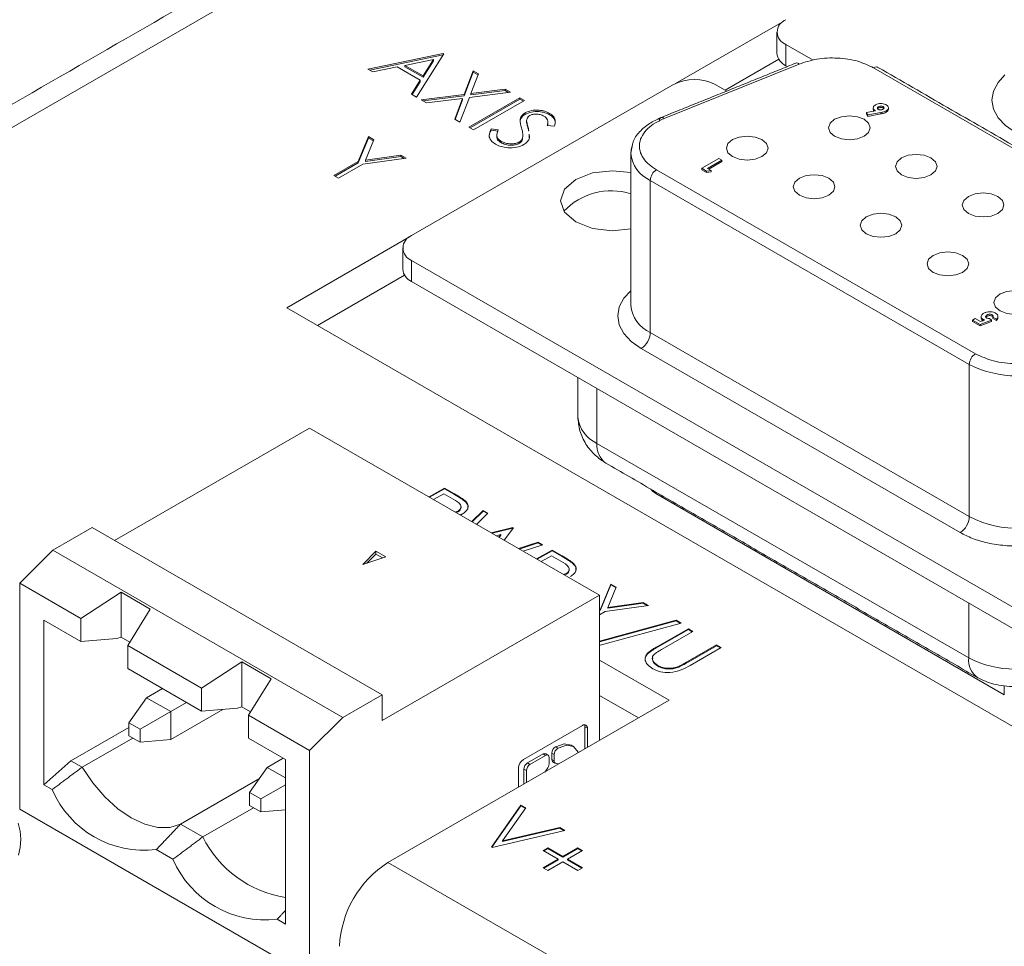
# Model space of a CAD drawing. Header units: inches. Extents: x 0.2 to 16.3, y 0.2 to 11.5.
# Tile 8 of 65: x 1.4 to 2.2, y 2.3 to 3. Entities that reach past the tile are written whole.
import ezdxf

# ---------------------------------------------------------------- set-up
doc = ezdxf.new("R2010")
doc.units = ezdxf.units.IN
doc.header["$MEASUREMENT"] = 0

msp = doc.modelspace()

# ---------------------------------------------------------------- linework, layer by layer
at = {"color": 7, "linetype": 'Continuous', "lineweight": 15}
for p, q in [((2.92775, 3.81703), (1.08173, 2.75135)), ((2.00777, 3.0255), (1.92461, 2.9775)), ((2.03045, 2.99542), (2.00945, 3.00754)), ((2.00945, 3.00754), (2.00945, 2.99121)), ((1.68833, 2.98865), (1.74625, 3.00057)), ((1.6897, 2.98786), (1.74625, 2.99949)), ((1.7388, 2.99602), (1.71668, 2.99147)), ((1.74675, 3.00028), (1.7256, 2.96713)), ((1.73072, 2.98336), (1.7388, 2.99602)), ((1.7388, 2.99495), (1.7388, 2.99602)), ((1.74625, 3.00057), (1.74675, 3.00028)), ((1.74625, 2.99949), (1.74625, 3.00057)), ((1.74625, 2.99949), (1.74625, 2.99949)), ((2.00403, 2.99613), (1.9629, 2.97238)), ((1.69218, 2.98642), (1.68833, 2.98865)), ((1.71074, 2.99025), (1.69218, 2.98642)), ((1.72855, 2.97996), (1.71074, 2.99025)), ((1.71668, 2.9904), (1.71668, 2.99147)), ((1.71668, 2.99147), (1.73072, 2.98336)), ((1.71668, 2.9904), (1.73072, 2.98229)), ((1.73072, 2.98229), (1.7388, 2.99495)), ((2.01971, 2.99248), (1.916, 2.95058)), ((2.00945, 2.99121), (2.0106, 2.99055)), ((2.29087, 2.86607), (2.07691, 2.98959)), ((1.73072, 2.98229), (1.73072, 2.98336)), ((1.76224, 2.96911), (1.76916, 2.98734)), ((1.76224, 2.96804), (1.76916, 2.98627)), ((1.77323, 2.98499), (1.76745, 2.96977)), ((1.76916, 2.98734), (1.77323, 2.98499)), ((1.76916, 2.98627), (1.76916, 2.98734)), ((1.76916, 2.98627), (1.7729, 2.98411)), ((1.72177, 2.96934), (1.72855, 2.97996)), ((1.72191, 2.86059), (1.92273, 2.97652)), ((1.72227, 2.96905), (1.72855, 2.97889)), ((1.72855, 2.97889), (1.72855, 2.97996)), ((1.76745, 2.96977), (1.7938, 2.97311)), ((1.7938, 2.97311), (1.79787, 2.97077)), ((1.7938, 2.97204), (1.7938, 2.97311)), ((1.95573, 2.97652), (1.96403, 2.97173)), ((1.7256, 2.96713), (1.72177, 2.96934)), ((1.72938, 2.96495), (1.76224, 2.96911)), ((1.7309, 2.96407), (1.76224, 2.96804)), ((1.76109, 2.9661), (1.73344, 2.9626)), ((1.75502, 2.95015), (1.76109, 2.9661)), ((1.76631, 2.96676), (1.75909, 2.9478)), ((1.76109, 2.96503), (1.76109, 2.9661)), ((1.76224, 2.96804), (1.76224, 2.96911)), ((1.76589, 2.94387), (1.80517, 2.96655)), ((1.79787, 2.97077), (1.76631, 2.96676)), ((1.76682, 2.94334), (1.80517, 2.96548)), ((1.76745, 2.9687), (1.7938, 2.97204)), ((1.76745, 2.9687), (1.76745, 2.96977)), ((1.7938, 2.97204), (1.79635, 2.97057)), ((1.80517, 2.96655), (1.8087, 2.96451)), ((1.80517, 2.96548), (1.80517, 2.96655)), ((1.80517, 2.96548), (1.80777, 2.96398)), ((1.73344, 2.9626), (1.72938, 2.96495)), ((1.75536, 2.94995), (1.76109, 2.96503)), ((1.8087, 2.96451), (1.76941, 2.94184)), ((2.08067, 2.95969), (2.08067, 2.9586)), ((2.08424, 2.95978), (2.08424, 2.95869)), ((1.8091, 2.95379), (1.8091, 2.95486)), ((1.82795, 2.95349), (1.82795, 2.95457)), ((2.07145, 2.95516), (2.07824, 2.95643)), ((2.07248, 2.95334), (2.07145, 2.95516)), ((2.07145, 2.95516), (2.07145, 2.95407)), ((2.07145, 2.95407), (2.07248, 2.95225)), ((2.08238, 2.9552), (2.07248, 2.95334)), ((2.07248, 2.95225), (2.08238, 2.95411)), ((2.07248, 2.95334), (2.07248, 2.95225)), ((2.08238, 2.9552), (2.08238, 2.95411)), ((2.08651, 2.95536), (2.08651, 2.95645)), ((1.75909, 2.9478), (1.75502, 2.95015)), ((1.76941, 2.94184), (1.76589, 2.94387)), ((1.80531, 2.94907), (1.80531, 2.95014)), ((1.8103, 2.94742), (1.8103, 2.9485)), ((1.81167, 2.94212), (1.81167, 2.94319)), ((1.83176, 2.94468), (1.82616, 2.94513)), ((1.68089, 2.91748), (1.68891, 2.93665)), ((1.68089, 2.91641), (1.68891, 2.93557)), ((1.68891, 2.93665), (1.69295, 2.93432)), ((1.68891, 2.93557), (1.68891, 2.93665)), ((1.68891, 2.93557), (1.69258, 2.93345)), ((1.78304, 2.94272), (1.78835, 2.94195)), ((1.78304, 2.94165), (1.78304, 2.94272)), ((1.78304, 2.94165), (1.78835, 2.94088)), ((1.80723, 2.93456), (1.80723, 2.93564)), ((1.69295, 2.93432), (1.68639, 2.91861)), ((1.79043, 2.93212), (1.79043, 2.9332)), ((1.80478, 2.93152), (1.80478, 2.9326)), ((1.71762, 2.92007), (1.68441, 2.91544)), ((1.68639, 2.91861), (1.71358, 2.9224)), ((1.68639, 2.91754), (1.71358, 2.92133)), ((1.71358, 2.9224), (1.71762, 2.92007)), ((1.71358, 2.92133), (1.71358, 2.9224)), ((1.71358, 2.92133), (1.71612, 2.91987)), ((1.66222, 2.9067), (1.68089, 2.91748)), ((1.66314, 2.90616), (1.68089, 2.91641)), ((1.68441, 2.91544), (1.66574, 2.90466)), ((1.68089, 2.91641), (1.68089, 2.91748)), ((1.68639, 2.91754), (1.68639, 2.91861)), ((1.94478, 2.91233), (1.95792, 2.91992)), ((1.96028, 2.91856), (1.94933, 2.91223)), ((1.95027, 2.91169), (1.96028, 2.91747)), ((1.95792, 2.91992), (1.96028, 2.91856)), ((1.96028, 2.91856), (1.96028, 2.91747)), ((1.66574, 2.90466), (1.66222, 2.9067)), ((1.91003, 2.91122), (2.15511, 2.76974)), ((1.94843, 2.91023), (1.94478, 2.91233)), ((1.94478, 2.91233), (1.94478, 2.91124)), ((1.94478, 2.91124), (1.94843, 2.90914)), ((1.95203, 2.91068), (1.94843, 2.91023)), ((1.94843, 2.91023), (1.94843, 2.90914)), ((1.94843, 2.90914), (1.95203, 2.90959)), ((1.94933, 2.91223), (1.95203, 2.91068)), ((1.95203, 2.91068), (1.95203, 2.90959)), ((1.90532, 2.90305), (2.15039, 2.76157)), ((1.90532, 2.78602), (1.90532, 2.90305)), ((1.72023, 2.85951), (1.62597, 2.8051)), ((2.26073, 2.53049), (1.72191, 2.84155)), ((1.72191, 2.84155), (1.72191, 2.82521)), ((1.71649, 2.83013), (1.64954, 2.79149)), ((1.72191, 2.82521), (2.26073, 2.51416)), ((1.62597, 2.8051), (2.9789, 2.02406)), ((2.16393, 2.79956), (2.16393, 2.79847)), ((2.16796, 2.79969), (2.16796, 2.7986)), ((2.15275, 2.79563), (2.15494, 2.7969)), ((2.15873, 2.79218), (2.15275, 2.79563)), ((2.15275, 2.79563), (2.15275, 2.79455)), ((2.15275, 2.79455), (2.15873, 2.79109)), ((2.15494, 2.7969), (2.15906, 2.79452)), ((2.16757, 2.7955), (2.15873, 2.79218)), ((2.15873, 2.79109), (2.16757, 2.79441)), ((2.15873, 2.79218), (2.15873, 2.79109)), ((2.15906, 2.79452), (2.16205, 2.79566)), ((2.16111, 2.79606), (2.16111, 2.79531)), ((2.16604, 2.79691), (2.16757, 2.7955)), ((2.16757, 2.7955), (2.16757, 2.79441)), ((2.17128, 2.79641), (2.16859, 2.79797)), ((2.16859, 2.79797), (2.16859, 2.79688)), ((2.16859, 2.79688), (2.17128, 2.79532)), ((2.17128, 2.79641), (2.17128, 2.79532)), ((2.15039, 2.64454), (1.90532, 2.78602)), ((2.14332, 2.63229), (1.89824, 2.77377)), ((2.15039, 2.76157), (2.15039, 2.64454)), ((1.86428, 2.70084), (1.86428, 2.74303)), ((1.49374, 2.62618), (1.64351, 2.71264)), ((1.64351, 2.71264), (1.86623, 2.58407)), ((1.86428, 2.70084), (2.14995, 2.53592)), ((1.73531, 2.65965), (1.74718, 2.6665)), ((1.73578, 2.65938), (1.74718, 2.66596)), ((1.74718, 2.6665), (1.75488, 2.66206)), ((1.74718, 2.66596), (1.74718, 2.6665)), ((1.74718, 2.66596), (1.75488, 2.66151)), ((1.90953, 2.66344), (1.90953, 2.66219)), ((1.74668, 2.66214), (1.73883, 2.65761)), ((1.75386, 2.65799), (1.74668, 2.66214)), ((1.75488, 2.66151), (1.75488, 2.66206)), ((1.76324, 2.65601), (1.76324, 2.65655)), ((2.17729, 2.50761), (1.90953, 2.66219)), ((1.75728, 2.64795), (1.75728, 2.64849)), ((1.76818, 2.64067), (1.7769, 2.64935)), ((1.76853, 2.64047), (1.7769, 2.6488)), ((1.7769, 2.64935), (1.78054, 2.64725)), ((1.7769, 2.6488), (1.7769, 2.64935)), ((1.7769, 2.6488), (1.78019, 2.6469)), ((1.78054, 2.64725), (1.77183, 2.63856)), ((1.4463, 2.61872), (1.47648, 2.63614)), ((1.47648, 2.63614), (1.69919, 2.50757)), ((1.78307, 2.63207), (1.79966, 2.63621)), ((1.78373, 2.63169), (1.79966, 2.63566)), ((1.80017, 2.63591), (1.79296, 2.62637)), ((1.79966, 2.63621), (1.80017, 2.63591)), ((1.79966, 2.63566), (1.79966, 2.63621)), ((1.79966, 2.63566), (1.79989, 2.63553)), ((1.79057, 2.63079), (1.78689, 2.62987)), ((1.78897, 2.62867), (1.79057, 2.63079)), ((1.78926, 2.6285), (1.79057, 2.63024)), ((1.79057, 2.63024), (1.79057, 2.63079)), ((1.4463, 2.61872), (1.4208, 2.59328)), ((1.66901, 2.49015), (1.4463, 2.61872)), ((1.69453, 2.61783), (1.68434, 2.60764)), ((1.70199, 2.61352), (1.69453, 2.61783)), ((1.69453, 2.61783), (1.69453, 2.61569)), ((1.80404, 2.61997), (1.81912, 2.62497)), ((1.80464, 2.61962), (1.81912, 2.62443)), ((1.82273, 2.62289), (1.80765, 2.61788)), ((1.8179, 2.61197), (1.82978, 2.61882)), ((1.81837, 2.61169), (1.82978, 2.61828)), ((1.81912, 2.62497), (1.82273, 2.62289)), ((1.81912, 2.62443), (1.81912, 2.62497)), ((1.81912, 2.62443), (1.82213, 2.62269)), ((1.82978, 2.61882), (1.83764, 2.61428)), ((1.82978, 2.61828), (1.82978, 2.61882)), ((1.82978, 2.61828), (1.83764, 2.61374)), ((1.68434, 2.60764), (1.70199, 2.61352)), ((1.69453, 2.61569), (1.68756, 2.60871)), ((1.69964, 2.61274), (1.69453, 2.61569)), ((1.82927, 2.61446), (1.82143, 2.60993)), ((1.83664, 2.61021), (1.82927, 2.61446)), ((1.83764, 2.61374), (1.83764, 2.61428)), ((1.846, 2.60829), (1.846, 2.60884)), ((1.84043, 2.60001), (1.84043, 2.60055)), ((1.46767, 2.56623), (1.4208, 2.59328)), ((1.4208, 2.59328), (1.4208, 2.41969)), ((1.86709, 2.57349), (1.8751, 2.59265)), ((1.86709, 2.57294), (1.8751, 2.59211)), ((1.87914, 2.59032), (1.87259, 2.57462)), ((1.8751, 2.59265), (1.87914, 2.59032)), ((1.8751, 2.59211), (1.8751, 2.59265)), ((1.8751, 2.59211), (1.87896, 2.58988)), ((1.46767, 2.56623), (1.49866, 2.58634)), ((1.49866, 2.58634), (1.52112, 2.57337)), ((1.49866, 2.58634), (1.49866, 2.55184)), ((1.69919, 2.48764), (1.86623, 2.58407)), ((1.86623, 2.58407), (1.86623, 2.47243)), ((1.52112, 2.57337), (1.50386, 2.54534)), ((1.86623, 2.57299), (1.86709, 2.57349)), ((1.86623, 2.57245), (1.86709, 2.57294)), ((1.86709, 2.57294), (1.86709, 2.57349)), ((1.90381, 2.57608), (1.87061, 2.57145)), ((1.87259, 2.57462), (1.89977, 2.57841)), ((1.87259, 2.57407), (1.89977, 2.57787)), ((1.87259, 2.57407), (1.87259, 2.57462)), ((1.89977, 2.57841), (1.90381, 2.57608)), ((1.89977, 2.57787), (1.89977, 2.57841)), ((1.89977, 2.57787), (1.90305, 2.57598)), ((2.14995, 2.57811), (2.14995, 2.53592)), ((1.43936, 2.43834), (1.43936, 2.56489)), ((1.46767, 2.54855), (1.43936, 2.56489)), ((1.46767, 2.54855), (1.46767, 2.56623)), ((1.87061, 2.57145), (1.86623, 2.56892)), ((1.86623, 2.54875), (1.92528, 2.56485)), ((1.92528, 2.56485), (1.92899, 2.56271)), ((1.92528, 2.56431), (1.92528, 2.56485)), ((1.86623, 2.54821), (1.92528, 2.56431)), ((1.92899, 2.56271), (1.86673, 2.54574)), ((1.91081, 2.54465), (1.93453, 2.55835)), ((1.91081, 2.54411), (1.93453, 2.5578)), ((1.92528, 2.56431), (1.92835, 2.56253)), ((1.93453, 2.55835), (1.93806, 2.55631)), ((1.93453, 2.5578), (1.93453, 2.55835)), ((1.93453, 2.5578), (1.93759, 2.55604)), ((1.49539, 2.55079), (1.46767, 2.54855)), ((1.49866, 2.55184), (1.49539, 2.55079)), ((1.50544, 2.54792), (1.49866, 2.55184)), ((1.93806, 2.55631), (1.91452, 2.54272)), ((1.50386, 2.54534), (1.56046, 2.51266)), ((1.50386, 2.54534), (1.50386, 2.52766)), ((1.86673, 2.54574), (1.86623, 2.54603)), ((1.91081, 2.54411), (1.91081, 2.54465)), ((1.93265, 2.53226), (1.95619, 2.54584)), ((1.93265, 2.53171), (1.95619, 2.5453)), ((1.95972, 2.54381), (1.93599, 2.53011)), ((1.95619, 2.54584), (1.95972, 2.54381)), ((1.95619, 2.5453), (1.95619, 2.54584)), ((1.95619, 2.5453), (1.95924, 2.54354)), ((1.91975, 2.50333), (1.86623, 2.53423)), ((1.90323, 2.53892), (1.90323, 2.53947)), ((1.50386, 2.52766), (1.56046, 2.49498)), ((1.56046, 2.51266), (1.59146, 2.53277)), ((1.59146, 2.53277), (1.61391, 2.5198)), ((1.59146, 2.49827), (1.59146, 2.53277)), ((1.91105, 2.52949), (1.91105, 2.53004)), ((1.92615, 2.52842), (1.92615, 2.52897)), ((1.93265, 2.53171), (1.93265, 2.53226)), ((1.61391, 2.5198), (1.59665, 2.49177)), ((1.51824, 2.50531), (1.5304, 2.51233)), ((1.56046, 2.49498), (1.56046, 2.51266)), ((2.17729, 2.51434), (2.17729, 2.50761)), ((1.51824, 2.50531), (1.50465, 2.48598)), ((1.51824, 2.50531), (1.5368, 2.4946)), ((1.66901, 2.49015), (1.69919, 2.50757)), ((1.69919, 2.50757), (1.69919, 2.48764)), ((1.89618, 2.48973), (1.86623, 2.50702)), ((1.54896, 2.50162), (1.5368, 2.4946)), ((1.58819, 2.49722), (1.56046, 2.49498)), ((1.59146, 2.49827), (1.58819, 2.49722)), ((1.59824, 2.49435), (1.59146, 2.49827)), ((1.70377, 2.37865), (1.91975, 2.50333)), ((1.5368, 2.4946), (1.51327, 2.48101)), ((1.57688, 2.4963), (1.5368, 2.47316)), ((1.5368, 2.47316), (1.5368, 2.4946)), ((1.64351, 2.46472), (1.59665, 2.49177)), ((1.59665, 2.49177), (1.59665, 2.47409)), ((1.64351, 2.46472), (1.66901, 2.49015)), ((1.46014, 2.45676), (1.50465, 2.48246)), ((1.51327, 2.48101), (1.50465, 2.48598)), ((1.50465, 2.48598), (1.50465, 2.47604)), ((1.80777, 2.45774), (1.85323, 2.48398)), ((1.85509, 2.46601), (1.85509, 2.48291)), ((1.85509, 2.48291), (1.85695, 2.48184)), ((1.85695, 2.48184), (1.85695, 2.46708)), ((1.46869, 2.45183), (1.50764, 2.47431)), ((1.51327, 2.47106), (1.50465, 2.47604)), ((1.51327, 2.47106), (1.51327, 2.48101)), ((1.62496, 2.45775), (1.59665, 2.47409)), ((1.5368, 2.47316), (1.51327, 2.47106)), ((1.8324, 2.46749), (1.83263, 2.46761)), ((1.83426, 2.46641), (1.8324, 2.46749)), ((1.83448, 2.46654), (1.83263, 2.46761)), ((1.83448, 2.46654), (1.83426, 2.46641)), ((1.61104, 2.45174), (1.6232, 2.45876)), ((1.64351, 2.29112), (1.64351, 2.46472)), ((1.81101, 2.45513), (1.82294, 2.46202)), ((1.81286, 2.45406), (1.82479, 2.46095)), ((1.82479, 2.46095), (1.82294, 2.46202)), ((1.82758, 2.45934), (1.82758, 2.45446)), ((1.82962, 2.45777), (1.82962, 2.46266)), ((1.83147, 2.46159), (1.82962, 2.46266)), ((1.83147, 2.46159), (1.83147, 2.4567)), ((1.43936, 2.43834), (1.46014, 2.45676)), ((1.46014, 2.45676), (1.46869, 2.45183)), ((1.59745, 2.43241), (1.61104, 2.45174)), ((1.62496, 2.4437), (1.61104, 2.45174)), ((1.62496, 2.45775), (1.62496, 2.3312)), ((1.80405, 2.43654), (1.80405, 2.4513)), ((1.81286, 2.45406), (1.81101, 2.45513)), ((1.83147, 2.4567), (1.82962, 2.45777)), ((1.83489, 2.45435), (1.83304, 2.45471)), ((1.80822, 2.43895), (1.80822, 2.45031)), ((1.81008, 2.44924), (1.80822, 2.45031)), ((1.81008, 2.44924), (1.81008, 2.44002)), ((1.44578, 2.43463), (1.43936, 2.43834)), ((1.54439, 2.40812), (1.60495, 2.44308)), ((1.62496, 2.43835), (1.60606, 2.42744)), ((1.60606, 2.42744), (1.59745, 2.43241)), ((1.59745, 2.43241), (1.59745, 2.42247)), ((1.59745, 2.42247), (1.60606, 2.41749)), ((1.60606, 2.41749), (1.60606, 2.42744)), ((1.78321, 2.3905), (1.80587, 2.42277)), ((1.78348, 2.39034), (1.80587, 2.42222)), ((1.80587, 2.42277), (1.80965, 2.42059)), ((1.80587, 2.42222), (1.80587, 2.42277)), ((1.80587, 2.42222), (1.80938, 2.4202)), ((1.4208, 2.41969), (1.64351, 2.29112)), ((1.60043, 2.42074), (1.56148, 2.39826)), ((1.62496, 2.41918), (1.60606, 2.41749)), ((1.80965, 2.42059), (1.79178, 2.39516)), ((1.42106, 2.40278), (1.41956, 2.40877)), ((1.54439, 2.40812), (1.56148, 2.39826)), ((1.42162, 2.39642), (1.42106, 2.40278)), ((1.83961, 2.40329), (1.78371, 2.3902)), ((1.79178, 2.39516), (1.83584, 2.40547)), ((1.79178, 2.39461), (1.83584, 2.40492)), ((1.83584, 2.40547), (1.83961, 2.40329)), ((1.83584, 2.40492), (1.83584, 2.40547)), ((1.83584, 2.40492), (1.83894, 2.40313)), ((1.42124, 2.39005), (1.42162, 2.39642)), ((1.78371, 2.3902), (1.78321, 2.3905)), ((1.79178, 2.39461), (1.79178, 2.39516)), ((1.41996, 2.38425), (1.42124, 2.39005)), ((1.53858, 2.38106), (1.52574, 2.38847)), ((1.82299, 2.38788), (1.82652, 2.38991)), ((1.83458, 2.38119), (1.82299, 2.38788)), ((1.82347, 2.38761), (1.82652, 2.38937)), ((1.82652, 2.38991), (1.8381, 2.38323)), ((1.82652, 2.38937), (1.82652, 2.38991)), ((1.82652, 2.38937), (1.8381, 2.38268)), ((1.8381, 2.38323), (1.84969, 2.38991)), ((1.8381, 2.38268), (1.84969, 2.38937)), ((1.8381, 2.38268), (1.8381, 2.38323)), ((1.85321, 2.38788), (1.84163, 2.38119)), ((1.84969, 2.38991), (1.85321, 2.38788)), ((1.84969, 2.38937), (1.84969, 2.38991)), ((1.84969, 2.38937), (1.85274, 2.38761)), ((1.70377, 2.37865), (2.20185, 2.09111)), ((1.82299, 2.3745), (1.83458, 2.38119)), ((1.82347, 2.37423), (1.83458, 2.38065)), ((1.8381, 2.37916), (1.82652, 2.37247)), ((1.83458, 2.38065), (1.83458, 2.38119)), ((1.84969, 2.37247), (1.8381, 2.37916)), ((1.84163, 2.38119), (1.85321, 2.3745)), ((1.84163, 2.38065), (1.84163, 2.38119)), ((1.84163, 2.38065), (1.85274, 2.37423)), ((1.82652, 2.37247), (1.82299, 2.3745)), ((1.85321, 2.3745), (1.84969, 2.37247)), ((1.62496, 2.3312), (1.61854, 2.3349))]:
    msp.add_line(p, q, dxfattribs=at)
at = {"color": 7, "linetype": 'Continuous', "lineweight": 15, "flags": 128}
for points in [[(2.07691, 2.98959), (2.07783, 2.99002), (2.07871, 2.99022), (2.07953, 2.99019), (2.08024, 2.98992), (2.08024, 2.98992)], [(2.18579, 2.93976), (2.17816, 2.94513), (2.17249, 2.95125), (2.169, 2.95789), (2.16782, 2.9648), (2.169, 2.97171), (2.17249, 2.97835), (2.17782, 2.98418)], [(1.916, 2.95058), (1.91525, 2.95109), (1.91454, 2.95137), (1.91387, 2.95141), (1.9133, 2.95121), (1.91282, 2.95078), (1.91247, 2.95013), (1.91225, 2.94929), (1.91218, 2.94828)], [(2.04695, 2.95001), (2.04348, 2.94702), (2.04226, 2.94348), (2.04348, 2.93995), (2.04695, 2.93695), (2.05214, 2.93495), (2.05826, 2.93424), (2.06438, 2.93495), (2.06957, 2.93695), (2.07304, 2.93995), (2.07426, 2.94348), (2.07304, 2.94702), (2.06957, 2.95001), (2.06438, 2.95201), (2.05826, 2.95272), (2.05214, 2.95201), (2.04695, 2.95001)], [(1.96846, 2.93436), (1.96499, 2.93137), (1.96377, 2.92783), (1.96499, 2.9243), (1.96846, 2.9213), (1.97365, 2.9193), (1.97977, 2.9186), (1.98589, 2.9193), (1.99108, 2.9213), (1.99455, 2.9243), (1.99577, 2.92783), (1.99455, 2.93137), (1.99108, 2.93436), (1.98589, 2.93637), (1.97977, 2.93707), (1.97365, 2.93637), (1.96846, 2.93436)], [(1.89099, 2.92891), (1.89048, 2.92659), (1.89028, 2.92401)], [(2.09833, 2.92035), (2.09486, 2.91735), (2.09364, 2.91382), (2.09486, 2.91028), (2.09833, 2.90729), (2.10352, 2.90529), (2.10964, 2.90458), (2.11577, 2.90529), (2.12096, 2.90729), (2.12442, 2.91028), (2.12564, 2.91382), (2.12442, 2.91735), (2.12096, 2.92035), (2.11577, 2.92235), (2.10964, 2.92306), (2.10352, 2.92235), (2.09833, 2.92035)], [(1.89028, 2.90903), (1.8763, 2.91049), (1.86099, 2.90873), (1.84801, 2.90373), (1.83934, 2.89624), (1.8363, 2.8874), (1.83934, 2.87856), (1.84801, 2.87107), (1.86099, 2.86607), (1.8763, 2.86431), (1.89028, 2.86577)], [(2.01984, 2.9047), (2.01637, 2.90171), (2.01515, 2.89817), (2.01637, 2.89464), (2.01984, 2.89164), (2.02503, 2.88964), (2.03115, 2.88893), (2.03728, 2.88964), (2.04247, 2.89164), (2.04594, 2.89464), (2.04715, 2.89817), (2.04594, 2.90171), (2.04247, 2.9047), (2.03728, 2.9067), (2.03115, 2.90741), (2.02503, 2.9067), (2.01984, 2.9047)], [(2.14971, 2.89069), (2.14624, 2.88769), (2.14503, 2.88416), (2.14624, 2.88062), (2.14971, 2.87762), (2.1549, 2.87562), (2.16103, 2.87492), (2.16715, 2.87562), (2.17234, 2.87762), (2.17581, 2.88062), (2.17703, 2.88416), (2.17581, 2.88769), (2.17234, 2.89069), (2.16715, 2.89269), (2.16103, 2.89339), (2.1549, 2.89269), (2.14971, 2.89069)], [(2.07122, 2.87504), (2.06775, 2.87204), (2.06654, 2.86851), (2.06775, 2.86497), (2.07122, 2.86198), (2.07641, 2.85997), (2.08254, 2.85927), (2.08866, 2.85997), (2.09385, 2.86198), (2.09732, 2.86497), (2.09854, 2.86851), (2.09732, 2.87204), (2.09385, 2.87504), (2.08866, 2.87704), (2.08254, 2.87774), (2.07641, 2.87704), (2.07122, 2.87504)], [(2.12261, 2.84538), (2.11914, 2.84238), (2.11792, 2.83885), (2.11914, 2.83531), (2.12261, 2.83231), (2.1278, 2.83031), (2.13392, 2.82961), (2.14004, 2.83031), (2.14523, 2.83231), (2.1487, 2.83531), (2.14992, 2.83885), (2.1487, 2.84238), (2.14523, 2.84538), (2.14004, 2.84738), (2.13392, 2.84808), (2.1278, 2.84738), (2.12261, 2.84538)], [(1.89824, 2.77377), (1.89062, 2.77913), (1.88495, 2.78525), (1.88146, 2.7919), (1.88028, 2.7988), (1.88146, 2.80571), (1.88495, 2.81235), (1.89028, 2.81818)], [(2.17399, 2.81571), (2.17052, 2.81272), (2.1693, 2.80918), (2.17052, 2.80565), (2.17399, 2.80265), (2.17918, 2.80065), (2.1853, 2.79995), (2.19143, 2.80065), (2.19662, 2.80265), (2.20009, 2.80565), (2.2013, 2.80918), (2.20009, 2.81272), (2.19662, 2.81571), (2.19143, 2.81772), (2.1853, 2.81842), (2.17918, 2.81772), (2.17399, 2.81571)], [(1.90953, 2.66219), (1.90726, 2.66382), (1.90568, 2.66566)], [(1.83263, 2.46761), (1.83906, 2.46985), (1.84448, 2.46879)], [(1.85014, 2.46315), (1.85, 2.46348), (1.84637, 2.4677), (1.84092, 2.46878), (1.83448, 2.46654)], [(1.54439, 2.40812), (1.53615, 2.40558), (1.52687, 2.40553), (1.51689, 2.40798), (1.50654, 2.41283), (1.49619, 2.41992), (1.48621, 2.42901), (1.47693, 2.43977), (1.46869, 2.45183)], [(1.83457, 2.45416), (1.8345, 2.45426), (1.83422, 2.45458)], [(1.82601, 2.45065), (1.82415, 2.44813), (1.82416, 2.44815)]]:
    msp.add_lwpolyline(points, dxfattribs=at)
at = {"color": 7, "linetype": 'Continuous', "lineweight": 15}
for centre, radius, start, end in [((2.01307, 3.01706), 0.01019, 110.78354, 249.2164), ((2.0143, 3.0019), 0.01174, 185.69477, 245.62523), ((2.01785, 2.99078), 0.00252, 42.45886, 104.64318), ((1.93923, 2.94468), 0.03586, 62.60976, 117.39025), ((1.91553, 2.92626), 0.02535, 185.08862, 246.23144), ((1.91555, 2.90259), 0.01025, 122.60546, 177.3943), ((1.87526, 2.84523), 0.0498, 72.44271, 136.92615), ((1.72553, 2.85107), 0.01019, 110.78358, 249.21642), ((1.72676, 2.8359), 0.01174, 185.69529, 245.62496), ((1.91597, 2.80953), 0.02582, 185.69478, 245.62528), ((1.88996, 2.78671), 0.01537, 302.6051, 357.39474), ((2.16063, 2.76111), 0.01025, 122.60546, 177.3943), ((2.18669, 2.83163), 0.0789, 242.6097, 297.39032), ((1.87465, 2.72374), 0.02515, 185.6948, 245.62524), ((1.88096, 2.6992), 0.01677, 174.37907, 234.30891), ((2.18627, 2.71174), 0.07618, 241.90123, 303.88607), ((2.13504, 2.64523), 0.01537, 302.6051, 357.39474), ((2.1658, 2.53391), 0.01598, 172.74647, 235.96002), ((2.1853, 2.60416), 0.07685, 242.60972, 297.39029), ((1.85468, 2.4822), 0.0023, 350.7866, 129.20311), ((1.85174, 2.48303), 0.00335, 357.89204, 25.74229), ((1.83567, 2.46238), 0.00606, 122.60552, 177.39448), ((1.83752, 2.46131), 0.00606, 122.60552, 177.39448), ((1.82409, 2.46041), 0.00198, 65.68535, 125.61841), ((1.82588, 2.45962), 0.00172, 350.78654, 129.20271), ((1.81212, 2.45093), 0.00808, 122.60562, 177.39422), ((1.81427, 2.45003), 0.00606, 122.60533, 177.39467), ((1.81613, 2.44896), 0.00606, 122.60533, 177.39467), ((1.82148, 2.45475), 0.00611, 317.88545, 357.23096), ((1.83158, 2.45757), 0.00197, 174.1844, 234.50437), ((1.83314, 2.45641), 0.0017, 169.98319, 266.60043), ((1.51669, 2.46512), 0.07718, 203.2692, 276.73617), ((1.6385, 2.43668), 0.08607, 206.51355, 260.9434), ((1.60948, 2.41155), 0.07718, 203.2692, 276.73618), ((1.74738, 2.31047), 0.08094, 122.60548, 177.39449)]:
    msp.add_arc(centre, radius, start, end, dxfattribs=at)
for points in [[(2.90142, 3.81964), (1.0554, 2.75396)], [(2.00262, 3.01706), (2.00262, 3.00073)], [(2.01721, 2.99322), (1.9135, 2.95131)], [(2.08024, 2.98992), (2.07982, 2.9901)], [(2.2942, 2.8664), (2.08024, 2.98992)], [(2.07663, 2.95874), (2.07663, 2.95866)], [(2.07663, 2.95866), (2.07663, 2.95765)], [(2.08424, 2.95869), (2.08467, 2.95831)], [(1.8103, 2.94899), (1.8103, 2.94765)], [(1.81035, 2.94778), (1.8103, 2.94742)], [(1.81167, 2.94319), (1.81191, 2.94082)], [(1.82651, 2.94664), (1.82651, 2.94798)], [(1.78732, 2.93818), (1.78732, 2.93684)], [(1.81213, 2.93753), (1.81231, 2.93562)], [(1.89143, 2.92953), (1.89028, 2.92394)], [(1.89028, 2.92401), (1.89028, 2.80697)], [(1.71508, 2.85107), (1.71508, 2.83474)], [(2.15949, 2.79838), (2.15949, 2.79729)], [(2.17236, 2.79855), (2.17236, 2.79857)], [(2.17236, 2.79748), (2.17236, 2.79854)], [(1.84963, 2.75148), (1.84963, 2.72125)], [(1.87118, 2.68558), (2.15685, 2.52066)], [(1.75559, 2.64794), (1.75728, 2.64849)], [(1.76082, 2.64646), (1.75927, 2.64581)], [(1.83866, 2.59998), (1.84043, 2.60055)], [(1.84634, 2.46772), (1.84448, 2.46879)], [(1.82676, 2.46115), (1.82491, 2.46222)], [(1.46869, 2.45183), (1.44578, 2.43463)], [(1.83043, 2.45597), (1.83229, 2.4549)], [(1.52574, 2.38847), (1.54439, 2.40812)], [(1.56148, 2.39826), (1.53858, 2.38106)], [(1.61854, 2.3349), (1.62496, 2.34167)]]:
    msp.add_open_spline(points, degree=1, dxfattribs=at)
for points, knots in [([(2.01971, 2.99248), (2.02412, 2.99392), (2.03323, 2.99687), (2.04929, 2.99755), (2.06492, 2.99527), (2.07299, 2.99145), (2.07691, 2.98959)], [0, 0, 0, 0, 0.242229, 0.5, 0.757771, 1, 1, 1, 1]), ([(2.07824, 2.95643), (2.07778, 2.95676), (2.07687, 2.9574), (2.07653, 2.95861), (2.0768, 2.95975), (2.07756, 2.96058), (2.07822, 2.96099), (2.07844, 2.96113)], [0, 0, 0, 0, 0.2356584, 0.4734594, 0.6782376, 0.8919283, 1, 1, 1, 1]), ([(2.07844, 2.96113), (2.07907, 2.96142), (2.08021, 2.96196), (2.08234, 2.96217), (2.08432, 2.96204), (2.08573, 2.96161), (2.08639, 2.96126), (2.08656, 2.96117)], [0, 0, 0, 0, 0.265854, 0.483421, 0.700322, 0.923017, 1, 1, 1, 1]), ([(2.08054, 2.95763), (2.08033, 2.95779), (2.07992, 2.95808), (2.0798, 2.95861), (2.07995, 2.95911), (2.0803, 2.95945), (2.08058, 2.95963), (2.08067, 2.95969)], [0, 0, 0, 0, 0.255148, 0.484144, 0.679533, 0.905614, 1, 1, 1, 1]), ([(2.08005, 2.95806), (2.08016, 2.95819), (2.08033, 2.95839), (2.08058, 2.95855), (2.08067, 2.9586)], [0, 0, 0, 0, 0.666549, 1, 1, 1, 1]), ([(2.08067, 2.95969), (2.08095, 2.95982), (2.08144, 2.96006), (2.08237, 2.96019), (2.08319, 2.96016), (2.08383, 2.95999), (2.08412, 2.95984), (2.08424, 2.95978)], [0, 0, 0, 0, 0.269973, 0.485204, 0.699885, 0.879714, 1, 1, 1, 1]), ([(2.08067, 2.9586), (2.08095, 2.95873), (2.08144, 2.95897), (2.08237, 2.9591), (2.08319, 2.95907), (2.08383, 2.9589), (2.08412, 2.95875), (2.08424, 2.95869)], [0, 0, 0, 0, 0.269973, 0.485204, 0.699885, 0.879714, 1, 1, 1, 1]), ([(2.08424, 2.95978), (2.08443, 2.95964), (2.08478, 2.95938), (2.08491, 2.95889), (2.08481, 2.95841), (2.08447, 2.95802), (2.08416, 2.95782), (2.08404, 2.95774)], [0, 0, 0, 0, 0.223144, 0.432961, 0.639353, 0.865284, 1, 1, 1, 1]), ([(2.08656, 2.96117), (2.08704, 2.96083), (2.08791, 2.96021), (2.0883, 2.95906), (2.08812, 2.95793), (2.08743, 2.95703), (2.08672, 2.95658), (2.08651, 2.95645)], [0, 0, 0, 0, 0.247322, 0.450487, 0.652471, 0.897025, 1, 1, 1, 1]), ([(2.08821, 2.95776), (2.08821, 2.95794), (2.08821, 2.9583), (2.08821, 2.95866), (2.08821, 2.95885)], [0, 0, 0, 0, 0.4999817, 1, 1, 1, 1]), ([(1.80531, 2.95014), (1.80564, 2.95113), (1.80622, 2.95289), (1.80822, 2.95426), (1.8091, 2.95486)], [0, 0, 0, 0, 0.55984, 1, 1, 1, 1]), ([(1.80531, 2.94907), (1.80564, 2.95006), (1.80622, 2.95182), (1.80822, 2.95319), (1.8091, 2.95379)], [0, 0, 0, 0, 0.55984, 1, 1, 1, 1]), ([(1.8091, 2.95486), (1.81066, 2.95557), (1.81379, 2.95698), (1.8195, 2.95718), (1.82439, 2.9563), (1.82676, 2.95514), (1.82795, 2.95457)], [0, 0, 0, 0, 0.279552, 0.558798, 0.779377, 1, 1, 1, 1]), ([(1.8091, 2.95379), (1.81066, 2.9545), (1.81379, 2.95591), (1.8195, 2.95611), (1.82439, 2.95522), (1.82676, 2.95407), (1.82795, 2.95349)], [0, 0, 0, 0, 0.279552, 0.558798, 0.779377, 1, 1, 1, 1]), ([(1.81279, 2.95292), (1.81229, 2.95258), (1.81128, 2.95189), (1.81033, 2.95036), (1.81031, 2.9492), (1.8103, 2.9485)], [0, 0, 0, 0, 0.279946, 0.559775, 1, 1, 1, 1]), ([(1.82352, 2.95247), (1.82267, 2.95289), (1.82095, 2.95374), (1.81781, 2.95414), (1.81487, 2.9539), (1.81348, 2.95325), (1.81279, 2.95292)], [0, 0, 0, 0, 0.280274, 0.559932, 0.77992, 1, 1, 1, 1]), ([(1.82616, 2.94513), (1.82633, 2.94601), (1.8266, 2.94746), (1.82644, 2.94949), (1.82547, 2.95116), (1.82417, 2.95203), (1.82352, 2.95247)], [0, 0, 0, 0, 0.340408, 0.560481, 0.78018, 1, 1, 1, 1]), ([(1.82795, 2.95457), (1.82904, 2.9538), (1.83122, 2.95227), (1.8327, 2.94875), (1.83212, 2.94623), (1.83176, 2.94468)], [0, 0, 0, 0, 0.279749, 0.5595, 1, 1, 1, 1]), ([(1.82795, 2.95349), (1.82906, 2.95273), (1.83128, 2.95119), (1.8319, 2.94923), (1.83221, 2.94824)], [0, 0, 0, 0, 0.4999982, 1, 1, 1, 1]), ([(1.91351, 2.95131), (1.91043, 2.94987), (1.90397, 2.94684), (1.89667, 2.94031), (1.89219, 2.9343), (1.89159, 2.93052), (1.89143, 2.92953)], [0, 0, 0, 0, 0.271965, 0.57026, 0.887298, 1, 1, 1, 1]), ([(1.91003, 2.91122), (1.90805, 2.9125), (1.90394, 2.91517), (1.8996, 2.92013), (1.89701, 2.92575), (1.89672, 2.93172), (1.8988, 2.93757), (1.90305, 2.94284), (1.90881, 2.9473), (1.91366, 2.94951), (1.916, 2.95058)], [0, 0, 0, 0, 0.114511, 0.237561, 0.367044, 0.5, 0.632956, 0.762439, 0.885489, 1, 1, 1, 1]), ([(2.07664, 2.95765), (2.07664, 2.95728), (2.07665, 2.95677), (2.0771, 2.95635), (2.07722, 2.95624)], [0, 0, 0, 0, 0.741037, 1, 1, 1, 1]), ([(2.08404, 2.95774), (2.08377, 2.95761), (2.08328, 2.95737), (2.08235, 2.95724), (2.08149, 2.95727), (2.08089, 2.95745), (2.08062, 2.95759), (2.08054, 2.95763)], [0, 0, 0, 0, 0.266719, 0.491838, 0.717238, 0.920608, 1, 1, 1, 1]), ([(2.08651, 2.95645), (2.0859, 2.95617), (2.08498, 2.95575), (2.0835, 2.95543), (2.08275, 2.95528), (2.08238, 2.9552)], [0, 0, 0, 0, 0.4926198, 0.7459722, 1, 1, 1, 1]), ([(2.08238, 2.95411), (2.08279, 2.9542), (2.08363, 2.95437), (2.08511, 2.95469), (2.08598, 2.95511), (2.08651, 2.95536)], [0, 0, 0, 0, 0.28366, 0.567489, 1, 1, 1, 1]), ([(2.08651, 2.95536), (2.08697, 2.9557), (2.08789, 2.95638), (2.08833, 2.9573), (2.08821, 2.95774), (2.0882, 2.95776)], [0, 0, 0, 0, 0.490785, 0.983675, 1, 1, 1, 1]), ([(1.80641, 2.94334), (1.80603, 2.9446), (1.80536, 2.94685), (1.80533, 2.94914), (1.80531, 2.95014)], [0, 0, 0, 0, 0.56041, 1, 1, 1, 1]), ([(1.80723, 2.93564), (1.80731, 2.93708), (1.80746, 2.93967), (1.80673, 2.94222), (1.80641, 2.94334)], [0, 0, 0, 0, 0.559495, 1, 1, 1, 1]), ([(1.8103, 2.9485), (1.81052, 2.9475), (1.81091, 2.94573), (1.81144, 2.94397), (1.81167, 2.94319)], [0, 0, 0, 0, 0.559907, 1, 1, 1, 1]), ([(1.8103, 2.94742), (1.81052, 2.94643), (1.81091, 2.94466), (1.81144, 2.94289), (1.81167, 2.94212)], [0, 0, 0, 0, 0.559907, 1, 1, 1, 1]), ([(1.8263, 2.94512), (1.82644, 2.94565), (1.82658, 2.9462), (1.82651, 2.94675), (1.82651, 2.94678)], [0, 0, 0, 0, 0.9551871, 1, 1, 1, 1]), ([(1.78174, 2.9357), (1.78167, 2.93585), (1.78085, 2.93781), (1.78199, 2.93981), (1.78304, 2.94165)], [0, 0, 0, 0, 0.0764343, 1, 1, 1, 1]), ([(1.7864, 2.93087), (1.78509, 2.93179), (1.78247, 2.93364), (1.78096, 2.93793), (1.78225, 2.9409), (1.78304, 2.94272)], [0, 0, 0, 0, 0.279879, 0.559665, 1, 1, 1, 1]), ([(1.78835, 2.94195), (1.78772, 2.94024), (1.78685, 2.93786), (1.78818, 2.93479), (1.78968, 2.93373), (1.79043, 2.9332)], [0, 0, 0, 0, 0.55932, 0.779783, 1, 1, 1, 1]), ([(1.78766, 2.93695), (1.78755, 2.93655), (1.78725, 2.93547), (1.78824, 2.93372), (1.7897, 2.93266), (1.79043, 2.93212)], [0, 0, 0, 0, 0.228977, 0.614703, 1, 1, 1, 1]), ([(1.80478, 2.9326), (1.80547, 2.9331), (1.80669, 2.93401), (1.80706, 2.93514), (1.80723, 2.93564)], [0, 0, 0, 0, 0.558988, 1, 1, 1, 1]), ([(1.81213, 2.9386), (1.81232, 2.93765), (1.81273, 2.93574), (1.81135, 2.93285), (1.80928, 2.9313), (1.80825, 2.93053)], [0, 0, 0, 0, 0.326721, 0.663706, 1, 1, 1, 1]), ([(1.80825, 2.93053), (1.80642, 2.92973), (1.80277, 2.92812), (1.7962, 2.92796), (1.7905, 2.92886), (1.78776, 2.9302), (1.7864, 2.93087)], [0, 0, 0, 0, 0.2791837, 0.5590853, 0.7794466, 1, 1, 1, 1]), ([(1.79043, 2.9332), (1.79159, 2.93265), (1.79391, 2.93155), (1.79808, 2.93098), (1.80198, 2.93134), (1.80385, 2.93218), (1.80478, 2.9326)], [0, 0, 0, 0, 0.280276, 0.560147, 0.780153, 1, 1, 1, 1]), ([(1.79043, 2.93212), (1.79159, 2.93158), (1.79391, 2.93048), (1.79808, 2.92991), (1.80198, 2.93027), (1.80385, 2.93111), (1.80478, 2.93152)], [0, 0, 0, 0, 0.280276, 0.560147, 0.780153, 1, 1, 1, 1]), ([(1.80478, 2.93152), (1.80547, 2.93203), (1.80669, 2.93294), (1.80706, 2.93407), (1.80723, 2.93456)], [0, 0, 0, 0, 0.558988, 1, 1, 1, 1]), ([(2.16111, 2.79606), (2.16063, 2.7964), (2.15976, 2.79701), (2.1594, 2.79816), (2.15961, 2.79924), (2.16039, 2.80017), (2.16116, 2.80067), (2.16149, 2.80087)], [0, 0, 0, 0, 0.241211, 0.436073, 0.630152, 0.843694, 1, 1, 1, 1]), ([(2.16149, 2.80087), (2.16219, 2.80121), (2.16347, 2.80182), (2.16586, 2.80207), (2.16804, 2.80193), (2.16957, 2.80146), (2.17027, 2.80108), (2.17045, 2.80098)], [0, 0, 0, 0, 0.271691, 0.491673, 0.7113, 0.922772, 1, 1, 1, 1]), ([(2.16393, 2.79956), (2.16363, 2.79936), (2.16313, 2.79901), (2.16291, 2.79838), (2.163, 2.79788), (2.16332, 2.79752), (2.16357, 2.79737), (2.16365, 2.79732)], [0, 0, 0, 0, 0.312611, 0.531029, 0.749503, 0.916448, 1, 1, 1, 1]), ([(2.16796, 2.79969), (2.16769, 2.79982), (2.16717, 2.80006), (2.1662, 2.80015), (2.16525, 2.80008), (2.16448, 2.79986), (2.16408, 2.79964), (2.16393, 2.79956)], [0, 0, 0, 0, 0.227568, 0.439245, 0.634111, 0.860924, 1, 1, 1, 1]), ([(2.16393, 2.79847), (2.16428, 2.79864), (2.16487, 2.79893), (2.16595, 2.79906), (2.16688, 2.79901), (2.16756, 2.79882), (2.16787, 2.79865), (2.16796, 2.7986)], [0, 0, 0, 0, 0.301128, 0.508567, 0.715495, 0.918719, 1, 1, 1, 1]), ([(2.16859, 2.79797), (2.16869, 2.79823), (2.16886, 2.79865), (2.16856, 2.79927), (2.16817, 2.79955), (2.16796, 2.79969)], [0, 0, 0, 0, 0.422219, 0.700061, 1, 1, 1, 1]), ([(2.17045, 2.80098), (2.17103, 2.80057), (2.17204, 2.79985), (2.17247, 2.79855), (2.17222, 2.7974), (2.17159, 2.79673), (2.17128, 2.79641)], [0, 0, 0, 0, 0.31447, 0.547291, 0.78004, 1, 1, 1, 1]), ([(2.15952, 2.79729), (2.15954, 2.79696), (2.15957, 2.79627), (2.1603, 2.79548), (2.16092, 2.79509), (2.16111, 2.79497)], [0, 0, 0, 0, 0.3820178, 0.805516, 1, 1, 1, 1]), ([(2.16205, 2.79566), (2.16197, 2.79569), (2.1618, 2.79575), (2.16147, 2.79587), (2.16126, 2.79598), (2.16111, 2.79606)], [0, 0, 0, 0, 0.253811, 0.507791, 1, 1, 1, 1]), ([(2.16315, 2.79776), (2.16322, 2.79787), (2.16339, 2.79814), (2.16373, 2.79835), (2.16393, 2.79847)], [0, 0, 0, 0, 0.420926, 1, 1, 1, 1]), ([(2.16365, 2.79732), (2.16387, 2.79722), (2.16437, 2.79699), (2.16524, 2.7969), (2.16582, 2.7969), (2.16604, 2.79691)], [0, 0, 0, 0, 0.324565, 0.736505, 1, 1, 1, 1]), ([(2.16796, 2.7986), (2.16823, 2.79844), (2.16853, 2.79826), (2.16859, 2.79803), (2.1686, 2.79802)], [0, 0, 0, 0, 0.94345, 1, 1, 1, 1]), ([(2.17128, 2.79532), (2.17173, 2.79579), (2.17239, 2.79648), (2.1723, 2.79724), (2.17228, 2.79748)], [0, 0, 0, 0, 0.688071, 1, 1, 1, 1]), ([(2.21827, 2.76974), (2.21388, 2.76769), (2.20712, 2.76453), (2.19583, 2.76256), (2.18669, 2.76199), (2.17755, 2.76256), (2.16626, 2.76453), (2.1595, 2.76769), (2.15511, 2.76974)], [0, 0, 0, 0, 0.239457, 0.368361, 0.5, 0.631639, 0.760543, 1, 1, 1, 1]), ([(1.84963, 2.72125), (1.84994, 2.71762), (1.85055, 2.71042), (1.8554, 2.70029), (1.86234, 2.69156), (1.86831, 2.68752), (1.87118, 2.68558)], [0, 0, 0, 0, 0.263974, 0.523684, 0.771052, 1, 1, 1, 1]), ([(1.75728, 2.64849), (1.75823, 2.64924), (1.75965, 2.65038), (1.75998, 2.65224), (1.75919, 2.65499), (1.75623, 2.65666), (1.75386, 2.65799)], [0, 0, 0, 0, 0.248969, 0.37473, 0.500383, 1, 1, 1, 1]), ([(1.75488, 2.66206), (1.75657, 2.66109), (1.75958, 2.65936), (1.76212, 2.65741), (1.76324, 2.65655)], [0, 0, 0, 0, 0.560314, 1, 1, 1, 1]), ([(1.75488, 2.66151), (1.75657, 2.66054), (1.75958, 2.65882), (1.76212, 2.65686), (1.76324, 2.65601)], [0, 0, 0, 0, 0.560314, 1, 1, 1, 1]), ([(1.76324, 2.65655), (1.764, 2.65561), (1.76553, 2.65374), (1.76534, 2.65078), (1.76362, 2.64828), (1.76175, 2.64707), (1.76082, 2.64646)], [0, 0, 0, 0, 0.279706, 0.559381, 0.779507, 1, 1, 1, 1]), ([(1.76324, 2.65601), (1.76406, 2.65507), (1.76545, 2.65348), (1.76515, 2.65172), (1.76503, 2.651)], [0, 0, 0, 0, 0.5905328, 1, 1, 1, 1]), ([(1.75728, 2.64795), (1.75821, 2.6487), (1.75961, 2.64983), (1.75999, 2.65145), (1.75977, 2.65211), (1.75969, 2.65233)], [0, 0, 0, 0, 0.574051, 0.864018, 1, 1, 1, 1]), ([(2.23694, 2.63702), (2.2344, 2.63517), (2.22914, 2.63132), (2.21855, 2.62675), (2.20601, 2.62339), (2.19209, 2.62174), (2.17788, 2.62197), (2.16452, 2.62402), (2.15272, 2.62746), (2.14638, 2.63072), (2.14332, 2.63229)], [0, 0, 0, 0, 0.114511, 0.237561, 0.367044, 0.5, 0.632956, 0.762439, 0.885489, 1, 1, 1, 1]), ([(1.84043, 2.60055), (1.84097, 2.60091), (1.84203, 2.60162), (1.84282, 2.60298), (1.84304, 2.60438), (1.84205, 2.60717), (1.83904, 2.60886), (1.83664, 2.61021)], [0, 0, 0, 0, 0.125308, 0.250617, 0.375954, 0.50128, 1, 1, 1, 1]), ([(1.83764, 2.61428), (1.83931, 2.61332), (1.8423, 2.61161), (1.84487, 2.60968), (1.846, 2.60884)], [0, 0, 0, 0, 0.560239, 1, 1, 1, 1]), ([(1.83764, 2.61374), (1.83931, 2.61278), (1.8423, 2.61106), (1.84487, 2.60914), (1.846, 2.60829)], [0, 0, 0, 0, 0.560239, 1, 1, 1, 1]), ([(1.84043, 2.60001), (1.84097, 2.60036), (1.84204, 2.60108), (1.84279, 2.60243), (1.84307, 2.60353), (1.84283, 2.60414), (1.84277, 2.60429)], [0, 0, 0, 0, 0.300609, 0.601221, 0.901902, 1, 1, 1, 1]), ([(1.846, 2.60884), (1.84683, 2.60789), (1.84847, 2.60599), (1.84842, 2.60297), (1.8468, 2.60038), (1.8449, 2.59913), (1.84395, 2.59851)], [0, 0, 0, 0, 0.279797, 0.5595, 0.779626, 1, 1, 1, 1]), ([(1.846, 2.60829), (1.84688, 2.60734), (1.84842, 2.60567), (1.84818, 2.60378), (1.84807, 2.60297)], [0, 0, 0, 0, 0.565831, 1, 1, 1, 1]), ([(1.90323, 2.53947), (1.90451, 2.5405), (1.90681, 2.54234), (1.90958, 2.54394), (1.91081, 2.54465)], [0, 0, 0, 0, 0.5594979, 1, 1, 1, 1]), ([(1.90323, 2.53892), (1.90451, 2.53995), (1.90681, 2.5418), (1.90958, 2.5434), (1.91081, 2.54411)], [0, 0, 0, 0, 0.5594979, 1, 1, 1, 1]), ([(1.91452, 2.54272), (1.91354, 2.54216), (1.91179, 2.54116), (1.91017, 2.54009), (1.90945, 2.53962)], [0, 0, 0, 0, 0.560126, 1, 1, 1, 1]), ([(1.90722, 2.5276), (1.90583, 2.52852), (1.90305, 2.53035), (1.90125, 2.53365), (1.90124, 2.53683), (1.90257, 2.53859), (1.90323, 2.53947)], [0, 0, 0, 0, 0.2802209, 0.5599136, 0.7799516, 1, 1, 1, 1]), ([(1.90148, 2.53372), (1.9014, 2.53457), (1.90124, 2.53638), (1.90254, 2.53804), (1.90323, 2.53892)], [0, 0, 0, 0, 0.469204, 1, 1, 1, 1]), ([(1.90945, 2.53962), (1.9085, 2.53878), (1.9066, 2.53711), (1.90688, 2.53338), (1.90947, 2.5313), (1.91105, 2.53004)], [0, 0, 0, 0, 0.281056, 0.560821, 1, 1, 1, 1]), ([(1.90713, 2.53588), (1.90705, 2.53508), (1.90679, 2.53271), (1.90936, 2.53077), (1.91105, 2.52949)], [0, 0, 0, 0, 0.3392631, 1, 1, 1, 1]), ([(1.93599, 2.53011), (1.93377, 2.52887), (1.92935, 2.52639), (1.92118, 2.52441), (1.91294, 2.52493), (1.90912, 2.52671), (1.90722, 2.5276)], [0, 0, 0, 0, 0.281654, 0.56011, 0.78008, 1, 1, 1, 1]), ([(1.91105, 2.53004), (1.91225, 2.52948), (1.91465, 2.52836), (1.91893, 2.52781), (1.9229, 2.52804), (1.92507, 2.52866), (1.92615, 2.52897)], [0, 0, 0, 0, 0.279786, 0.559377, 0.779569, 1, 1, 1, 1]), ([(1.91105, 2.52949), (1.91225, 2.52893), (1.91465, 2.52782), (1.91893, 2.52726), (1.9229, 2.52749), (1.92507, 2.52811), (1.92615, 2.52842)], [0, 0, 0, 0, 0.279786, 0.559377, 0.779569, 1, 1, 1, 1]), ([(1.92615, 2.52897), (1.92743, 2.52954), (1.92973, 2.53055), (1.93176, 2.53174), (1.93265, 2.53226)], [0, 0, 0, 0, 0.559627, 1, 1, 1, 1]), ([(1.92615, 2.52842), (1.92743, 2.52899), (1.92973, 2.53001), (1.93176, 2.53119), (1.93265, 2.53171)], [0, 0, 0, 0, 0.559627, 1, 1, 1, 1]), ([(2.15685, 2.52066), (2.16081, 2.51882), (2.1669, 2.51598), (2.17707, 2.5142), (2.1853, 2.51369), (2.19353, 2.5142), (2.2037, 2.51598), (2.20979, 2.51882), (2.21375, 2.52066)], [0, 0, 0, 0, 0.239457, 0.368361, 0.5, 0.631639, 0.760543, 1, 1, 1, 1])]:
    msp.add_open_spline(points, degree=3, knots=knots, dxfattribs=at)

doc.saveas('drawing.dxf')
